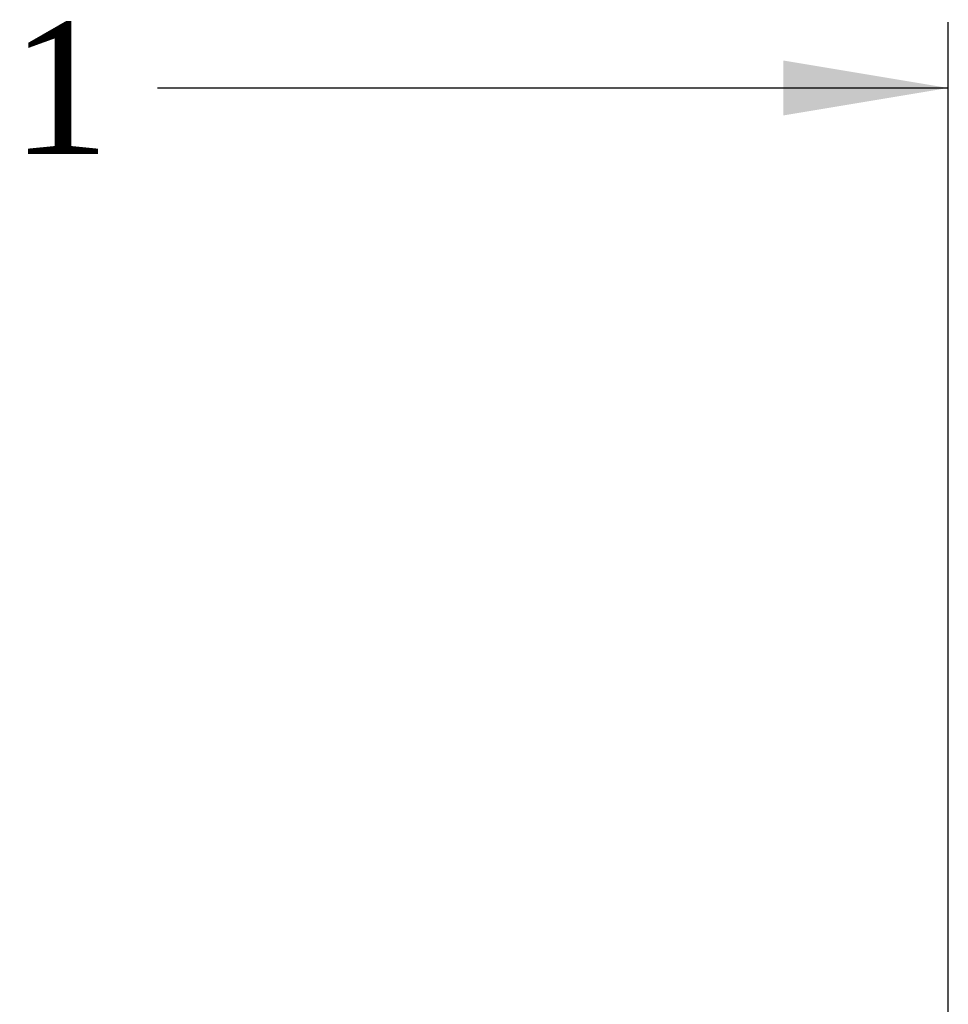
# Model space of a CAD drawing. Header units: inches. Extents: x 0 to 120, y -1 to 80.
# Tile 25 of 64: x 8.98 to 13.2, y 49.37 to 53.85. Entities that reach past the tile are written whole.
import ezdxf
from ezdxf.enums import TextEntityAlignment as Align

# ---------------------------------------------------------------- set-up
doc = ezdxf.new("R2010")
doc.units = ezdxf.units.IN
doc.header["$MEASUREMENT"] = 0
doc.layers.add('Default', color=7, linetype='Continuous')
doc.styles.add('SEACAD_Times_New_Roman', font='times.ttf')
doc.dimstyles.new('HAMMOND_(STH_-_120x80)', dxfattribs={"dimtxt": 0.6, "dimasz": 0.75, "dimexe": 0.3, "dimexo": 0.3, "dimgap": 0.15, "dimtad": 0, "dimtih": 1, "dimtoh": 1, "dimzin": 0, "dimdsep": 46, "dimtxsty": 'SEACAD_Times_New_Roman', "dimblk1": '_SE_FILLED', "dimblk2": '_SE_FILLED', "dimsah": 1, "dimcen": 0.3, "dimadec": 0, "dimazin": 0, "dimtfac": 0.8, "dimtofl": 0, "dimtmove": 1, "dimatfit": 3, "dimfxl": 1, "dimtolj": 1, "dimtzin": 0, "dimarcsym": 0})

# ---------------------------------------------------------------- blocks, each defined once
blk = doc.blocks.new('DMBLK358')
at = {"layer": 'Default', "linetype": 'Continuous'}
for points in [[(4.7425, 53.6628), (3.9925, 53.5378), (4.7425, 53.4128)], [(12.4525, 53.6628), (12.4525, 53.4128), (13.2025, 53.5378)]]:
    blk.add_hatch(color=7, dxfattribs=at).paths.add_polyline_path(points)
at = {"layer": 'Default', "color": 7, "linetype": 'Continuous'}
for p, q in [((3.9925, 49.4544), (3.9925, 53.8378)), ((13.2025, 48.5569), (13.2025, 53.8378)), ((3.9925, 53.5378), (7.5913, 53.5378)), ((9.6037, 53.5378), (13.2025, 53.5378))]:
    blk.add_line(p, q, dxfattribs=at)
at = {"layer": 'Default', "color": 7, "linetype": 'Continuous', "style": 'SEACAD_Times_New_Roman'}
blk.add_text('9.21', height=0.6, dxfattribs=at).set_placement((7.8013, 53.8378), align=Align.TOP_LEFT)
blk = doc.blocks.new('_SE_FILLED')
at = {"color": 0}
blk.add_line((0, 0), (-1, 0), dxfattribs=at)
blk.add_solid([(0, 0), (-1, -0.1665), (-1, 0.1665), (0, 0)], dxfattribs=at)

msp = doc.modelspace()

# ---------------------------------------------------------------- dimensions: what is measured, and where the dimension line sits
at = {"layer": 'Default', "color": 7, "linetype": 'Continuous'}
dim = msp.add_linear_dim(base=(13.2025, 53.5378), p1=(3.9925, 49.1544), p2=(13.2025, 48.2569), text='\\A1;<>', dimstyle='HAMMOND_(STH_-_120x80)', override={"dimtmove": 0}, dxfattribs=at)
dim.commit()
dim.dimension.update_dxf_attribs({"geometry": 'DMBLK358', "text_midpoint": (8.5975, 53.5378), "dimtype": 160})

doc.saveas('drawing.dxf')
